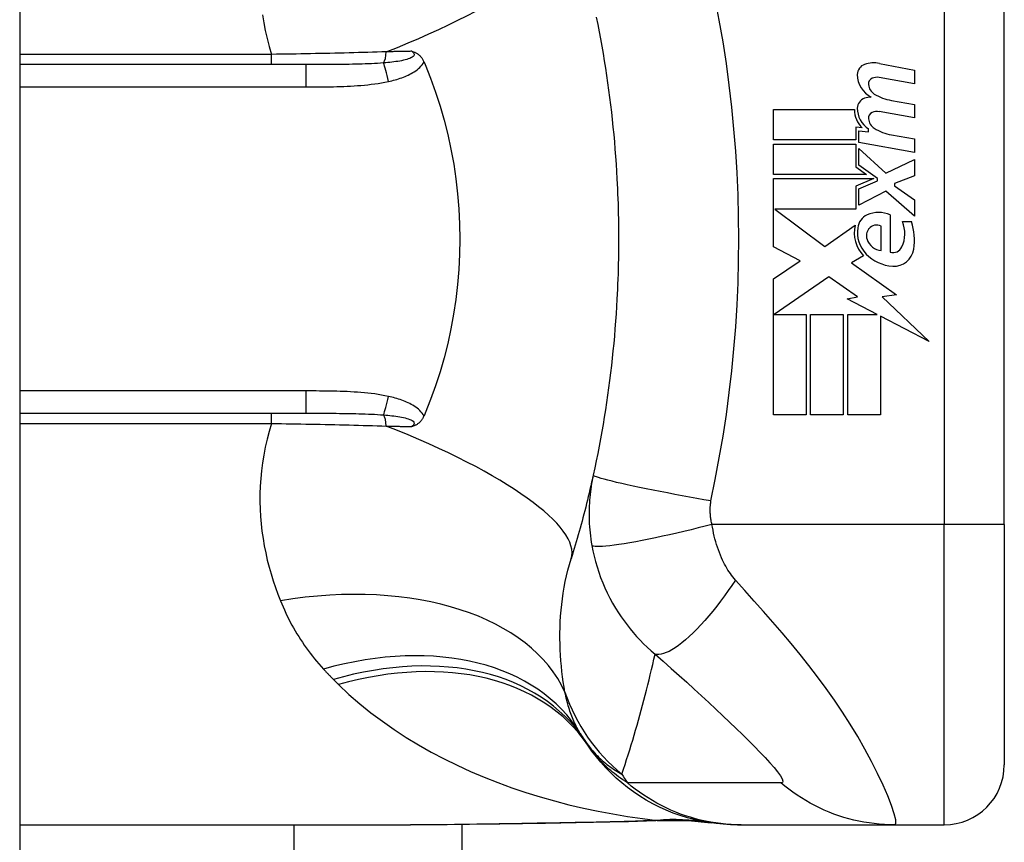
# Model space of a CAD drawing. Header units: inches. Extents: x 5 to 143, y 9 to 75.
# Tile 94 of 125: x 85.645 to 86.29, y 30.728 to 31.267. Entities that reach past the tile are written whole.
import ezdxf

# ---------------------------------------------------------------- set-up
doc = ezdxf.new("R2010")
doc.units = ezdxf.units.IN
doc.header["$MEASUREMENT"] = 0
doc.layers.add('Visible Edges(ANSI)', color=7, linetype='Continuous', lineweight=25)
doc.layers.add('Visible Tangent Edges(ANSI)', color=7, linetype='Continuous', lineweight=25)

msp = doc.modelspace()

# ---------------------------------------------------------------- linework, layer by layer
at = {"layer": 'Visible Edges(ANSI)'}
for p, q in [((85.64522, 56.51508), (85.64522, 27.03408)), ((86.2901, 30.93607), (86.2901, 31.31009)), ((85.83261, 31.23725), (85.64522, 31.23725)), ((86.20835, 31.23804), (86.2312, 31.2336)), ((86.2312, 31.2336), (86.2312, 31.2248)), ((86.2312, 31.2248), (86.2082, 31.22885)), ((86.2162, 31.21385), (86.2312, 31.2112)), ((86.139, 31.2078), (86.192, 31.2078)), ((86.139, 31.188), (86.139, 31.2078)), ((86.2312, 31.2024), (86.2082, 31.20646)), ((86.2312, 31.2112), (86.2312, 31.2024)), ((86.1929, 31.1962), (86.1929, 31.188)), ((86.197, 31.19584), (86.1929, 31.1962)), ((86.1948, 31.1938), (86.2012, 31.19324)), ((86.1948, 31.18622), (86.1948, 31.1938)), ((86.2012, 31.19324), (86.2012, 31.19518)), ((86.1929, 31.188), (86.139, 31.188)), ((86.2162, 31.19125), (86.2312, 31.1886)), ((86.2312, 31.1886), (86.2312, 31.1798)), ((86.139, 31.1852), (86.1929, 31.1852)), ((86.139, 31.1654), (86.139, 31.1852)), ((86.1929, 31.1852), (86.1929, 31.17042)), ((86.2312, 31.1798), (86.1948, 31.18622)), ((86.1948, 31.1824), (86.21248, 31.1662)), ((86.1948, 31.1715), (86.1948, 31.1824)), ((86.21248, 31.1662), (86.2312, 31.1752)), ((86.2312, 31.1752), (86.2312, 31.1644)), ((86.1929, 31.17042), (86.1998, 31.1654)), ((86.20705, 31.1626), (86.1948, 31.1715)), ((86.1998, 31.1654), (86.139, 31.1654)), ((86.139, 31.1626), (86.20468, 31.1626)), ((86.139, 31.118), (86.139, 31.1626)), ((86.20468, 31.1626), (86.1929, 31.1576)), ((86.1948, 31.156), (86.20705, 31.1612)), ((86.20705, 31.1612), (86.20705, 31.1626)), ((86.2312, 31.1644), (86.2182, 31.1594)), ((86.1929, 31.1576), (86.1929, 31.1426)), ((86.1948, 31.1452), (86.1948, 31.156)), ((86.2126, 31.1544), (86.1948, 31.1452)), ((86.2312, 31.138), (86.2126, 31.1544)), ((86.2182, 31.1594), (86.2182, 31.1578)), ((86.2182, 31.1578), (86.2312, 31.1488)), ((86.2312, 31.1488), (86.2312, 31.138)), ((86.13983, 31.1426), (86.1725, 31.1182)), ((86.1929, 31.1426), (86.13983, 31.1426)), ((86.2154, 31.1388), (86.2154, 31.1144)), ((86.1725, 31.1182), (86.1924, 31.132)), ((86.2094, 31.1154), (86.2094, 31.1314)), ((86.2234, 31.1344), (86.2294, 31.1344)), ((86.15641, 31.10875), (86.139, 31.118)), ((86.1978, 31.11203), (86.1901, 31.1074)), ((86.139, 31.097), (86.15641, 31.10875)), ((86.1901, 31.1074), (86.21946, 31.08646)), ((86.139, 31.0078), (86.139, 31.097)), ((86.1752, 31.0982), (86.1394, 31.0736)), ((86.1939, 31.08511), (86.1752, 31.0982)), ((86.1872, 31.0838), (86.1939, 31.08511)), ((86.20679, 31.0736), (86.1872, 31.0838)), ((86.21946, 31.08646), (86.21, 31.08513)), ((86.21, 31.08513), (86.2408, 31.0559)), ((86.1394, 31.0736), (86.1604, 31.0736)), ((86.1604, 31.0736), (86.1604, 31.0078)), ((86.1632, 31.0736), (86.1846, 31.0736)), ((86.1632, 31.0078), (86.1632, 31.0736)), ((86.1846, 31.0736), (86.1846, 31.0078)), ((86.1876, 31.0736), (86.20679, 31.0736)), ((86.1876, 31.0078), (86.1876, 31.0736)), ((86.209, 31.07245), (86.209, 31.0078)), ((86.2408, 31.0559), (86.209, 31.07245)), ((85.64522, 31.0089), (85.83261, 31.0089)), ((86.1604, 31.0078), (86.139, 31.0078)), ((86.1846, 31.0078), (86.1632, 31.0078)), ((86.209, 31.0078), (86.1876, 31.0078)), ((86.2901, 30.93607), (86.2901, 30.77859)), ((85.64522, 30.73922), (85.90117, 30.73922)), ((85.93474, 30.73941), (85.93474, 30.65692)), ((86.11535, 30.73922), (86.11777, 30.73922)), ((86.11777, 30.73922), (86.21819, 30.73922)), ((86.21819, 30.73922), (86.25073, 30.73922))]:
    msp.add_line(p, q, dxfattribs=at)
at = {"layer": 'Visible Edges(ANSI)', "flags": 128}
for points in [[(86.02288, 31.26836), (86.02384, 31.26362), (86.02476, 31.25886), (86.02565, 31.2541), (86.02651, 31.24932), (86.02733, 31.24455), (86.02812, 31.23976), (86.02888, 31.23497), (86.02961, 31.23017), (86.03031, 31.22536), (86.03097, 31.22055), (86.0316, 31.21573), (86.0322, 31.21091), (86.03276, 31.20608), (86.0333, 31.20124), (86.0338, 31.1964), (86.03427, 31.19156), (86.03471, 31.18672), (86.03511, 31.18187), (86.03548, 31.17701), (86.03582, 31.17216), (86.03613, 31.1673), (86.03641, 31.16244)], [(85.90206, 31.24601), (85.90244, 31.24589), (85.90282, 31.24576), (85.9032, 31.24563), (85.90357, 31.24549), (85.90395, 31.24533), (85.90432, 31.24516), (85.9047, 31.24497), (85.90507, 31.24477), (85.90544, 31.24456), (85.90581, 31.24432), (85.90617, 31.24406), (85.90654, 31.24378), (85.90689, 31.24348), (85.90725, 31.24315), (85.90759, 31.2428), (85.90792, 31.24243), (85.90823, 31.24206), (85.90853, 31.24166), (85.90882, 31.24125), (85.90908, 31.24083), (85.90934, 31.2404), (85.90958, 31.23996), (85.9098, 31.23951), (85.91001, 31.23904)], [(85.91001, 31.23904), (85.91004, 31.23897), (85.91007, 31.23889), (85.91011, 31.23882), (85.91014, 31.23874), (85.91017, 31.23867), (85.9102, 31.23859), (85.91023, 31.23852), (85.91027, 31.23845), (85.9103, 31.23837), (85.91033, 31.2383), (85.91036, 31.23822), (85.91039, 31.23815), (85.91042, 31.23807), (85.91046, 31.238), (85.91049, 31.23792), (85.91052, 31.23785), (85.91055, 31.23777), (85.91058, 31.2377), (85.91061, 31.23762), (85.91065, 31.23755), (85.91068, 31.23747), (85.91071, 31.2374), (85.91074, 31.23733), (85.91077, 31.23725)], [(85.91077, 31.23725), (85.91434, 31.22836), (85.91761, 31.21933), (85.92058, 31.21015), (85.92326, 31.20084), (85.92563, 31.19139), (85.9277, 31.18183), (85.92946, 31.17216), (85.9309, 31.16239), (85.93203, 31.15259), (85.93283, 31.14274), (85.93331, 31.13286), (85.93347, 31.12297), (85.9333, 31.11306), (85.93281, 31.10315), (85.932, 31.09328), (85.93087, 31.08349), (85.92943, 31.07378), (85.92767, 31.06416), (85.92561, 31.05465), (85.92325, 31.04525), (85.92058, 31.03597), (85.9176, 31.02681), (85.91434, 31.01779), (85.91077, 31.0089)], [(86.03641, 31.16244), (86.03657, 31.15916), (86.03673, 31.15588), (86.03686, 31.1526), (86.03699, 31.14933), (86.0371, 31.14605), (86.03719, 31.14277), (86.03727, 31.13949), (86.03734, 31.1362), (86.03739, 31.13292), (86.03743, 31.12964), (86.03745, 31.12636), (86.03746, 31.12308), (86.03745, 31.1198), (86.03743, 31.11651), (86.03739, 31.11323), (86.03734, 31.10995), (86.03727, 31.10667), (86.03719, 31.10339), (86.0371, 31.10011), (86.03699, 31.09683), (86.03686, 31.09355), (86.03673, 31.09027), (86.03657, 31.087), (86.03641, 31.08372)], [(86.03641, 31.08372), (86.03613, 31.07886), (86.03582, 31.074), (86.03548, 31.06914), (86.03511, 31.06429), (86.03471, 31.05944), (86.03427, 31.05459), (86.0338, 31.04975), (86.0333, 31.04491), (86.03276, 31.04008), (86.0322, 31.03525), (86.0316, 31.03043), (86.03097, 31.02561), (86.03031, 31.0208), (86.02961, 31.01599), (86.02888, 31.01119), (86.02812, 31.0064), (86.02733, 31.00161), (86.02651, 30.99683), (86.02565, 30.99206), (86.02476, 30.98729), (86.02384, 30.98254), (86.02288, 30.97779), (86.02189, 30.97306), (86.02087, 30.96833)], [(85.91001, 31.00711), (85.9098, 31.00665), (85.90958, 31.00619), (85.90934, 31.00575), (85.90908, 31.00532), (85.90882, 31.0049), (85.90853, 31.00449), (85.90823, 31.0041), (85.90792, 31.00372), (85.90759, 31.00336), (85.90725, 31.00301), (85.90689, 31.00268), (85.90654, 31.00237), (85.90617, 31.00209), (85.90581, 31.00184), (85.90544, 31.0016), (85.90507, 31.00138), (85.9047, 31.00118), (85.90432, 31.001), (85.90395, 31.00083), (85.90357, 31.00067), (85.9032, 31.00053), (85.90282, 31.00039), (85.90244, 31.00026), (85.90206, 31.00015)], [(85.91077, 31.0089), (85.91074, 31.00883), (85.91071, 31.00875), (85.91068, 31.00868), (85.91065, 31.00861), (85.91061, 31.00853), (85.91058, 31.00846), (85.91055, 31.00838), (85.91052, 31.00831), (85.91049, 31.00823), (85.91046, 31.00816), (85.91042, 31.00808), (85.91039, 31.00801), (85.91036, 31.00793), (85.91033, 31.00786), (85.9103, 31.00778), (85.91027, 31.00771), (85.91023, 31.00763), (85.9102, 31.00756), (85.91017, 31.00749), (85.91014, 31.00741), (85.91011, 31.00734), (85.91007, 31.00726), (85.91004, 31.00719), (85.91001, 31.00711)], [(86.02087, 30.96833), (86.02035, 30.96598), (86.01982, 30.96362), (86.01928, 30.96128), (86.01874, 30.95894), (86.01819, 30.95661), (86.01763, 30.95428), (86.01707, 30.95196), (86.01649, 30.94965), (86.01591, 30.94735), (86.01533, 30.94505), (86.01474, 30.94276), (86.01414, 30.94047), (86.01353, 30.9382), (86.01292, 30.93592), (86.0123, 30.93366), (86.01167, 30.9314), (86.01103, 30.92915), (86.01039, 30.92691), (86.00975, 30.92467), (86.00909, 30.92244), (86.00843, 30.92021), (86.00776, 30.91799), (86.00709, 30.91578), (86.00641, 30.91358)], [(86.11535, 30.73922), (86.1107, 30.73931), (86.10602, 30.73959), (86.10132, 30.74006), (86.0966, 30.74072), (86.09189, 30.74157), (86.08718, 30.74263), (86.0825, 30.74388), (86.07785, 30.74533), (86.07325, 30.74698), (86.06871, 30.74882), (86.06424, 30.75085), (86.05986, 30.75306), (86.05558, 30.75546), (86.0514, 30.75803), (86.04734, 30.76077), (86.0434, 30.76366), (86.0396, 30.76671), (86.03595, 30.76989), (86.03244, 30.7732), (86.0291, 30.77664), (86.02591, 30.78018), (86.0229, 30.78382), (86.02005, 30.78755), (86.01738, 30.79135)], [(86.06785, 30.74202), (86.04405, 30.74118), (86.01974, 30.74068)], [(86.06785, 30.74202), (86.08302, 30.74197), (86.09814, 30.74048)], [(86.01974, 30.74068), (85.98957, 30.7402), (85.95968, 30.73972), (85.93018, 30.73936), (85.90117, 30.73922)]]:
    msp.add_lwpolyline(points, dxfattribs=at)
at = {"layer": 'Visible Edges(ANSI)'}
for centre, radius, start, end in [((86.20468, 31.21919), 0.0192, 79, 108.47479), ((86.20082, 31.23076), 0.007, 108.47479, 179.6788), ((86.21019, 31.23071), 0.01637, 179.6788, 243.95078), ((86.20509, 31.22463), 0.004, 113.54875, 186.10268), ((86.20677, 31.22078), 0.0082, 79.9922, 113.54875), ((86.20947, 31.2251), 0.0084, 186.10268, 237.60833), ((86.20057, 31.20874), 0.00676, 106.9928, 179.47765), ((86.20421, 31.19684), 0.0192, 93.6169, 106.9928), ((86.22114, 31.24445), 0.031, 238.55841, 260.82565), ((86.20799, 31.20747), 0.016, 178.79525, 226.5849), ((86.20982, 31.20866), 0.016, 179.47765, 237.41137), ((86.2051, 31.20223), 0.004, 113.55712, 186.03001), ((86.20677, 31.19838), 0.0082, 80, 113.55712), ((86.20947, 31.2027), 0.0084, 186.03001, 237.59924), ((86.22158, 31.22178), 0.031, 237.59924, 260), ((86.20429, 31.12953), 0.01013, 113.84447, 175.08017), ((86.2078, 31.12161), 0.0188, 66.15553, 113.84447), ((86.21384, 31.12708), 0.022, 167.07905, 223.17854), ((86.21384, 31.12708), 0.01992, 170.40854, 224.16843), ((86.20708, 31.12523), 0.0073, 141.16516, 199.37968), ((86.20636, 31.12581), 0.00637, 61.45471, 141.16516), ((86.2045, 31.12655), 0.02046, 334.67838, 22.56091), ((86.19076, 31.12234), 0.04048, 351.56052, 17.33425), ((86.21076, 31.12652), 0.0112, 199.37968, 262.99755), ((86.21721, 31.12054), 0.0064, 253.52609, 334.67838), ((86.21779, 31.11833), 0.01315, 266.56465, 351.56052), ((86.21859, 31.1317), 0.02654, 224.16843, 266.56465), ((86.11331, 30.86038), 0.11811, 211.30007, 213.52082), ((86.5099, 31.12308), 0.59381, 213.52082, 213.96213), ((86.25073, 30.77859), 0.03937, 270, 0)]:
    msp.add_arc(centre, radius, start, end, dxfattribs=at)
at = {"layer": 'Visible Tangent Edges(ANSI)'}
for p, q in [((86.25073, 31.31009), (86.25073, 30.93607)), ((85.81017, 31.24399), (85.64522, 31.24399)), ((85.81017, 31.23725), (85.81017, 31.24399)), ((85.83261, 31.23725), (85.83261, 31.22267)), ((85.64522, 31.22267), (85.83261, 31.22267)), ((85.83261, 31.02348), (85.64522, 31.02348)), ((85.83261, 31.02348), (85.83261, 31.0089)), ((85.81017, 31.00216), (85.81017, 31.0089)), ((85.64522, 31.00216), (85.81017, 31.00216)), ((86.25073, 30.93607), (86.09865, 30.93607)), ((86.2901, 30.93607), (86.25073, 30.93607)), ((86.25073, 30.73922), (86.25073, 30.93607)), ((85.825, 30.65692), (85.825, 30.73922))]:
    msp.add_line(p, q, dxfattribs=at)
at = {"layer": 'Visible Tangent Edges(ANSI)', "flags": 128}
for points in [[(86.09799, 30.9514), (86.10074, 30.96554), (86.10343, 30.9797), (86.10587, 30.99391), (86.10804, 31.00816), (86.10996, 31.02244), (86.11162, 31.03676), (86.11302, 31.0511), (86.11416, 31.06547), (86.11505, 31.07986), (86.11569, 31.09426), (86.11607, 31.10866), (86.1162, 31.12308), (86.11607, 31.13749), (86.11569, 31.1519), (86.11505, 31.1663), (86.11416, 31.18068), (86.11302, 31.19505), (86.11162, 31.2094), (86.10996, 31.22371), (86.10804, 31.238), (86.10587, 31.25225), (86.10343, 31.26645), (86.10074, 31.28061)], [(85.80422, 31.26985), (85.80506, 31.26471), (85.80607, 31.25954), (85.80726, 31.25436), (85.80862, 31.24918), (85.81017, 31.24399)], [(85.88531, 31.24567), (85.88232, 31.24557), (85.8793, 31.24547), (85.87628, 31.24538), (85.87323, 31.24529), (85.87017, 31.2452), (85.8671, 31.24512), (85.86402, 31.24503), (85.86092, 31.24495), (85.85781, 31.24488), (85.85469, 31.2448), (85.85156, 31.24473), (85.84843, 31.24466), (85.84528, 31.24459), (85.84212, 31.24452), (85.83895, 31.24446), (85.83577, 31.2444), (85.83259, 31.24434), (85.8294, 31.24428), (85.8262, 31.24423), (85.823, 31.24418), (85.81979, 31.24413), (85.81659, 31.24408), (85.81338, 31.24404), (85.81017, 31.24399)], [(85.90206, 31.24601), (85.90267, 31.24554), (85.90314, 31.24504), (85.90346, 31.24453), (85.90359, 31.24402), (85.90352, 31.24351), (85.90326, 31.24302), (85.90282, 31.24254), (85.90223, 31.2421), (85.9015, 31.24169), (85.90065, 31.24131), (85.89971, 31.24097), (85.8987, 31.24065), (85.89763, 31.24036), (85.89651, 31.2401), (85.89534, 31.23985), (85.89414, 31.23963), (85.89289, 31.23942), (85.89162, 31.23924), (85.89032, 31.23906), (85.889, 31.2389), (85.88765, 31.23875), (85.88629, 31.23861), (85.88492, 31.23849), (85.88354, 31.23837)], [(85.90206, 31.24601), (85.90137, 31.24599), (85.90068, 31.24598), (85.89999, 31.24597), (85.8993, 31.24595), (85.89861, 31.24594), (85.89792, 31.24592), (85.89722, 31.24591), (85.89653, 31.2459), (85.89583, 31.24588), (85.89514, 31.24587), (85.89444, 31.24585), (85.89374, 31.24584), (85.89304, 31.24583), (85.89234, 31.24581), (85.89164, 31.2458), (85.89094, 31.24578), (85.89024, 31.24577), (85.88954, 31.24575), (85.88884, 31.24574), (85.88813, 31.24573), (85.88743, 31.24571), (85.88673, 31.2457), (85.88602, 31.24568), (85.88531, 31.24567)], [(85.88354, 31.23837), (85.88159, 31.23823), (85.87961, 31.2381), (85.87762, 31.23798), (85.8756, 31.23788), (85.87357, 31.23779), (85.87152, 31.23771), (85.86946, 31.23764), (85.86737, 31.23757), (85.86528, 31.23752), (85.86317, 31.23747), (85.86106, 31.23743), (85.85893, 31.23739), (85.85679, 31.23736), (85.85464, 31.23734), (85.85247, 31.23732), (85.8503, 31.2373), (85.84812, 31.23729), (85.84593, 31.23727), (85.84373, 31.23727), (85.84152, 31.23726), (85.8393, 31.23726), (85.83708, 31.23725), (85.83485, 31.23725), (85.83261, 31.23725)], [(85.88668, 31.22623), (85.88778, 31.22648), (85.88889, 31.22674), (85.88999, 31.22702), (85.8911, 31.22732), (85.89219, 31.22764), (85.89329, 31.22798), (85.89438, 31.22834), (85.89546, 31.22871), (85.89653, 31.22911), (85.89759, 31.22953), (85.89863, 31.22998), (85.89967, 31.23046), (85.90069, 31.23096), (85.90169, 31.23149), (85.90267, 31.23205), (85.90363, 31.23265), (85.90457, 31.23329), (85.90548, 31.23397), (85.90636, 31.2347), (85.90721, 31.23547), (85.908, 31.23629), (85.90874, 31.23716), (85.90941, 31.23807), (85.91001, 31.23904)], [(85.83261, 31.22267), (85.83487, 31.22267), (85.83713, 31.22268), (85.83939, 31.22269), (85.84166, 31.2227), (85.84392, 31.22272), (85.84618, 31.22275), (85.84844, 31.22278), (85.8507, 31.22283), (85.85296, 31.22288), (85.85521, 31.22295), (85.85747, 31.22303), (85.85973, 31.22312), (85.86199, 31.22323), (85.86425, 31.22337), (85.86651, 31.22352), (85.86876, 31.22369), (85.87102, 31.22389), (85.87327, 31.22411), (85.87552, 31.22437), (85.87777, 31.22466), (85.88001, 31.22499), (85.88224, 31.22535), (85.88446, 31.22577), (85.88668, 31.22623)], [(85.88668, 31.01993), (85.88446, 31.02039), (85.88224, 31.0208), (85.88001, 31.02116), (85.87777, 31.02149), (85.87552, 31.02178), (85.87327, 31.02204), (85.87102, 31.02226), (85.86876, 31.02246), (85.86651, 31.02264), (85.86425, 31.02279), (85.86199, 31.02292), (85.85973, 31.02303), (85.85747, 31.02313), (85.85521, 31.02321), (85.85295, 31.02327), (85.85069, 31.02333), (85.84844, 31.02337), (85.84618, 31.02341), (85.84391, 31.02343), (85.84165, 31.02345), (85.83939, 31.02347), (85.83713, 31.02348), (85.83487, 31.02348), (85.83261, 31.02348)], [(85.91001, 31.00711), (85.90941, 31.00808), (85.90874, 31.009), (85.908, 31.00986), (85.90721, 31.01068), (85.90636, 31.01146), (85.90548, 31.01218), (85.90457, 31.01286), (85.90363, 31.0135), (85.90267, 31.0141), (85.90169, 31.01466), (85.90069, 31.0152), (85.89967, 31.0157), (85.89863, 31.01617), (85.89759, 31.01662), (85.89653, 31.01704), (85.89546, 31.01744), (85.89438, 31.01782), (85.89329, 31.01818), (85.89219, 31.01851), (85.8911, 31.01883), (85.88999, 31.01913), (85.88889, 31.01941), (85.88778, 31.01968), (85.88668, 31.01993)], [(85.83261, 31.0089), (85.83485, 31.0089), (85.83708, 31.0089), (85.8393, 31.0089), (85.84152, 31.0089), (85.84373, 31.00889), (85.84593, 31.00888), (85.84812, 31.00887), (85.8503, 31.00886), (85.85247, 31.00884), (85.85463, 31.00882), (85.85679, 31.00879), (85.85893, 31.00876), (85.86106, 31.00873), (85.86317, 31.00869), (85.86528, 31.00864), (85.86738, 31.00858), (85.86946, 31.00852), (85.87152, 31.00845), (85.87357, 31.00837), (85.8756, 31.00827), (85.87762, 31.00817), (85.87961, 31.00806), (85.88159, 31.00793), (85.88354, 31.00778)], [(85.88354, 31.00778), (85.88492, 31.00767), (85.88629, 31.00754), (85.88765, 31.0074), (85.889, 31.00726), (85.89032, 31.00709), (85.89162, 31.00692), (85.89289, 31.00673), (85.89414, 31.00652), (85.89534, 31.0063), (85.89651, 31.00606), (85.89763, 31.00579), (85.8987, 31.00551), (85.89971, 31.00519), (85.90065, 31.00484), (85.9015, 31.00446), (85.90223, 31.00405), (85.90282, 31.00361), (85.90326, 31.00314), (85.90352, 31.00264), (85.90359, 31.00213), (85.90346, 31.00162), (85.90314, 31.00111), (85.90267, 31.00062), (85.90206, 31.00015)], [(85.81017, 31.00216), (85.80862, 30.99698), (85.80726, 30.99179), (85.80607, 30.98661), (85.80506, 30.98145), (85.80422, 30.9763), (85.80356, 30.97118), (85.80306, 30.96609), (85.80273, 30.96104), (85.80256, 30.95603), (85.80254, 30.95105), (85.80267, 30.94611), (85.80294, 30.94121), (85.80335, 30.93635), (85.80391, 30.93153), (85.80459, 30.92675), (85.8054, 30.92202), (85.80634, 30.91734), (85.80739, 30.91271), (85.80856, 30.90812), (85.80984, 30.9036), (85.81123, 30.89912), (85.81272, 30.89471), (85.8143, 30.89036), (85.81598, 30.88606)], [(85.81017, 31.00216), (85.81338, 31.00212), (85.81659, 31.00207), (85.81979, 31.00203), (85.823, 31.00198), (85.8262, 31.00192), (85.8294, 31.00187), (85.83259, 31.00181), (85.83577, 31.00175), (85.83895, 31.00169), (85.84212, 31.00163), (85.84528, 31.00156), (85.84843, 31.0015), (85.85156, 31.00143), (85.85469, 31.00135), (85.85781, 31.00128), (85.86092, 31.0012), (85.86402, 31.00112), (85.8671, 31.00104), (85.87017, 31.00095), (85.87323, 31.00086), (85.87628, 31.00077), (85.8793, 31.00068), (85.88232, 31.00059), (85.88531, 31.00049)], [(85.88531, 31.00049), (85.88602, 31.00047), (85.88673, 31.00046), (85.88743, 31.00044), (85.88813, 31.00043), (85.88884, 31.00042), (85.88954, 31.0004), (85.89024, 31.00039), (85.89094, 31.00037), (85.89164, 31.00036), (85.89234, 31.00034), (85.89304, 31.00033), (85.89374, 31.00031), (85.89444, 31.0003), (85.89514, 31.00029), (85.89583, 31.00027), (85.89653, 31.00026), (85.89722, 31.00024), (85.89792, 31.00023), (85.89861, 31.00022), (85.8993, 31.0002), (85.89999, 31.00019), (85.90068, 31.00017), (85.90137, 31.00016), (85.90206, 31.00015)], [(86.02087, 30.96833), (86.02049, 30.96653), (86.02014, 30.96472), (86.01981, 30.96291), (86.01952, 30.96108), (86.01925, 30.95925), (86.01901, 30.95741), (86.01879, 30.95557), (86.01861, 30.95372), (86.01846, 30.95186), (86.01833, 30.95), (86.01824, 30.94814), (86.01817, 30.94627), (86.01813, 30.94438), (86.01813, 30.94248), (86.01815, 30.94056), (86.01821, 30.93861), (86.0183, 30.93662), (86.01843, 30.93457), (86.01859, 30.93253), (86.01879, 30.93052), (86.01902, 30.9285), (86.01929, 30.92647), (86.0196, 30.9244), (86.01995, 30.92233)], [(86.09799, 30.9514), (86.09335, 30.95222), (86.08863, 30.95307), (86.08385, 30.95395), (86.07903, 30.95484), (86.0742, 30.95575), (86.0694, 30.95667), (86.06467, 30.95759), (86.06003, 30.95851), (86.05553, 30.95943), (86.0512, 30.96032), (86.04707, 30.96119), (86.04317, 30.96204), (86.03954, 30.96285), (86.0362, 30.96361), (86.03317, 30.96433), (86.03047, 30.96501), (86.0281, 30.96562), (86.02608, 30.96618), (86.0244, 30.96669), (86.02305, 30.96713), (86.02204, 30.96752), (86.02135, 30.96785), (86.02097, 30.96812), (86.02087, 30.96833)], [(86.09865, 30.93607), (86.09848, 30.93674), (86.09833, 30.93741), (86.09819, 30.93808), (86.09806, 30.93874), (86.09794, 30.9394), (86.09784, 30.94007), (86.09775, 30.94075), (86.09767, 30.9414), (86.09761, 30.94205), (86.09756, 30.94269), (86.09751, 30.94332), (86.09749, 30.94395), (86.09747, 30.94458), (86.09746, 30.9452), (86.09746, 30.94583), (86.09748, 30.94645), (86.0975, 30.94708), (86.09754, 30.9477), (86.09759, 30.94832), (86.09764, 30.94894), (86.09771, 30.94956), (86.09779, 30.95017), (86.09789, 30.95079), (86.09799, 30.9514)], [(86.09865, 30.93607), (86.09416, 30.93491), (86.08957, 30.93375), (86.08492, 30.9326), (86.08023, 30.93147), (86.07552, 30.93036), (86.07084, 30.92929), (86.0662, 30.92825), (86.06164, 30.92727), (86.05719, 30.92635), (86.05288, 30.92549), (86.04876, 30.92471), (86.04484, 30.924), (86.04115, 30.92338), (86.03772, 30.92284), (86.03457, 30.9224), (86.03171, 30.92205), (86.02915, 30.92179), (86.02691, 30.92162), (86.02498, 30.92154), (86.02337, 30.92154), (86.02208, 30.92163), (86.02108, 30.92179), (86.02037, 30.92203), (86.01995, 30.92233)], [(86.11406, 30.89961), (86.11318, 30.90061), (86.11233, 30.90166), (86.1115, 30.90274), (86.11069, 30.90385), (86.1099, 30.905), (86.10913, 30.90618), (86.10837, 30.9074), (86.10764, 30.90865), (86.10693, 30.90993), (86.10624, 30.91126), (86.10556, 30.91265), (86.10485, 30.91421), (86.10414, 30.91591), (86.10346, 30.91763), (86.10283, 30.91935), (86.10222, 30.9211), (86.10165, 30.9229), (86.10112, 30.92472), (86.10061, 30.92657), (86.10015, 30.92844), (86.09972, 30.93033), (86.09932, 30.93223), (86.09897, 30.93415), (86.09865, 30.93607)], [(86.01995, 30.92233), (86.02063, 30.9188), (86.02142, 30.91527), (86.02233, 30.91175), (86.02334, 30.90823), (86.02447, 30.90475), (86.02571, 30.90129), (86.02705, 30.89786), (86.0285, 30.89447), (86.03006, 30.89113), (86.03171, 30.88783), (86.03351, 30.88453), (86.03543, 30.88124), (86.03733, 30.87819), (86.03917, 30.87544), (86.04104, 30.87279), (86.04298, 30.87019), (86.045, 30.86764), (86.04709, 30.86514), (86.04926, 30.86268), (86.05151, 30.86027), (86.05384, 30.85791), (86.05626, 30.85559), (86.05878, 30.85331), (86.06138, 30.85109)], [(86.00236, 30.82607), (86.0018, 30.82942), (86.00128, 30.83281), (86.0008, 30.83625), (86.00038, 30.83972), (86.00001, 30.84323), (85.9997, 30.84677), (85.99945, 30.85034), (85.99925, 30.85394), (85.99912, 30.85756), (85.99906, 30.86121), (85.99906, 30.86488), (85.99913, 30.86858), (85.99928, 30.87229), (85.9995, 30.87602), (85.99981, 30.87977), (86.00019, 30.88354), (86.00066, 30.88732), (86.00121, 30.89111), (86.00185, 30.89489), (86.00258, 30.89866), (86.0034, 30.90243), (86.00431, 30.90617), (86.00532, 30.90989), (86.00641, 30.91358)], [(86.11406, 30.89961), (86.1117, 30.89612), (86.10928, 30.89266), (86.10681, 30.88922), (86.10428, 30.88583), (86.10172, 30.88251), (86.09913, 30.87927), (86.09652, 30.87613), (86.09392, 30.87312), (86.09132, 30.87025), (86.08875, 30.86753), (86.08621, 30.86498), (86.08372, 30.86262), (86.0813, 30.86046), (86.07895, 30.8585), (86.07668, 30.85676), (86.07451, 30.85525), (86.07245, 30.85396), (86.07049, 30.85289), (86.06865, 30.85205), (86.06694, 30.85144), (86.06536, 30.85104), (86.0639, 30.85086), (86.06257, 30.85087), (86.06138, 30.85109)], [(86.21819, 30.73922), (86.21901, 30.74005), (86.21895, 30.74252), (86.21802, 30.74652), (86.21628, 30.75181), (86.21382, 30.75816), (86.21074, 30.76526), (86.20715, 30.77288), (86.20313, 30.78081), (86.19876, 30.78889), (86.1941, 30.79701), (86.1892, 30.80508), (86.18408, 30.81307), (86.1788, 30.82093), (86.17336, 30.82864), (86.16779, 30.8362), (86.1621, 30.84362), (86.15632, 30.8509), (86.15045, 30.85805), (86.14451, 30.8651), (86.13852, 30.87204), (86.13248, 30.87892), (86.12637, 30.88581), (86.1202, 30.89273), (86.11406, 30.89961)], [(85.81598, 30.88606), (85.81682, 30.88402), (85.81769, 30.882), (85.81859, 30.87998), (85.81952, 30.87798), (85.82047, 30.876), (85.82146, 30.87403), (85.82247, 30.87208), (85.82351, 30.87014), (85.82458, 30.86821), (85.82568, 30.8663), (85.82681, 30.86441), (85.82796, 30.86253), (85.82915, 30.86067), (85.83037, 30.85883), (85.83161, 30.85699), (85.83289, 30.85518), (85.83419, 30.85338), (85.83553, 30.8516), (85.8369, 30.84983), (85.83829, 30.84809), (85.83972, 30.84635), (85.84118, 30.84464), (85.84267, 30.84294), (85.84419, 30.84127)], [(86.03964, 30.77246), (86.04069, 30.77562), (86.04173, 30.77879), (86.04275, 30.78197), (86.04376, 30.78516), (86.04476, 30.78835), (86.04575, 30.79156), (86.04672, 30.79478), (86.04769, 30.79801), (86.04864, 30.80125), (86.04958, 30.8045), (86.0505, 30.80776), (86.05141, 30.81104), (86.05231, 30.81432), (86.0532, 30.81761), (86.05408, 30.82091), (86.05494, 30.82422), (86.05579, 30.82754), (86.05663, 30.83087), (86.05745, 30.83422), (86.05826, 30.83757), (86.05906, 30.84093), (86.05985, 30.84431), (86.06062, 30.84769), (86.06138, 30.85109)], [(86.06138, 30.85109), (86.06669, 30.84641), (86.07196, 30.84174), (86.0771, 30.83714), (86.08212, 30.83261), (86.08704, 30.82813), (86.09188, 30.8237), (86.09661, 30.81931), (86.10125, 30.81499), (86.10577, 30.81073), (86.11018, 30.80654), (86.11446, 30.80241), (86.11861, 30.79837), (86.12261, 30.79441), (86.12644, 30.79056), (86.13007, 30.78683), (86.13346, 30.78325), (86.13657, 30.77986), (86.13932, 30.7767), (86.14163, 30.77385), (86.14342, 30.77137), (86.14459, 30.76936), (86.14505, 30.76788), (86.14477, 30.76701), (86.14373, 30.76676)], [(85.84419, 30.84127), (85.84446, 30.84098), (85.84472, 30.84069), (85.84499, 30.8404), (85.84526, 30.84011), (85.84553, 30.83983), (85.8458, 30.83954), (85.84607, 30.83925), (85.84634, 30.83897), (85.84661, 30.83868), (85.84688, 30.8384), (85.84715, 30.83811), (85.84742, 30.83783), (85.8477, 30.83754), (85.84797, 30.83726), (85.84824, 30.83698), (85.84852, 30.8367), (85.84879, 30.83641), (85.84907, 30.83613), (85.84934, 30.83585), (85.84962, 30.83557), (85.8499, 30.83529), (85.85018, 30.83501), (85.85045, 30.83473), (85.85073, 30.83445)], [(85.85073, 30.83445), (85.85087, 30.83431), (85.85101, 30.83417), (85.85116, 30.83403), (85.8513, 30.83389), (85.85144, 30.83375), (85.85158, 30.83361), (85.85172, 30.83347), (85.85186, 30.83333), (85.852, 30.83319), (85.85214, 30.83305), (85.85228, 30.83291), (85.85242, 30.83277), (85.85256, 30.83263), (85.85271, 30.8325), (85.85285, 30.83236), (85.85299, 30.83222), (85.85313, 30.83208), (85.85327, 30.83194), (85.85341, 30.8318), (85.85355, 30.83166), (85.85369, 30.83152), (85.85383, 30.83138), (85.85397, 30.83125), (85.85412, 30.83111)], [(85.85412, 30.83111), (85.86088, 30.82472), (85.86792, 30.81859), (85.87521, 30.81269), (85.88274, 30.80705), (85.89047, 30.80164), (85.89841, 30.79648), (85.90652, 30.79156), (85.91479, 30.78688), (85.92322, 30.78244), (85.93181, 30.77822), (85.94054, 30.77423), (85.94941, 30.77045), (85.95841, 30.76691), (85.96751, 30.76358), (85.97673, 30.76047), (85.98604, 30.75757), (85.99543, 30.7549), (86.0049, 30.75244), (86.01444, 30.75019), (86.02403, 30.74816), (86.03367, 30.74634), (86.04335, 30.74473), (86.05306, 30.74333), (86.06278, 30.74214)], [(86.01239, 30.79902), (86.01182, 30.79997), (86.01127, 30.80094), (86.01072, 30.80192), (86.01019, 30.80292), (86.00968, 30.80394), (86.00917, 30.80497), (86.00868, 30.80601), (86.00821, 30.80707), (86.00774, 30.80814), (86.00729, 30.80923), (86.00686, 30.81034), (86.00643, 30.81146), (86.00602, 30.81259), (86.00562, 30.81374), (86.00524, 30.8149), (86.00487, 30.81608), (86.00451, 30.81728), (86.00417, 30.81849), (86.00383, 30.81972), (86.00351, 30.82096), (86.00321, 30.82221), (86.00291, 30.82348), (86.00263, 30.82477), (86.00236, 30.82607)], [(86.01484, 30.79515), (86.01577, 30.79379), (86.01671, 30.79247), (86.01766, 30.79119), (86.01863, 30.78996), (86.0196, 30.78876), (86.02059, 30.78761), (86.02159, 30.7865), (86.02259, 30.78542), (86.02361, 30.78438), (86.02463, 30.78338), (86.02567, 30.78241), (86.0267, 30.78147), (86.02775, 30.78056), (86.0288, 30.77968), (86.02986, 30.77883), (86.03093, 30.77802), (86.032, 30.77723), (86.03308, 30.77647), (86.03416, 30.77574), (86.03525, 30.77503), (86.03634, 30.77435), (86.03744, 30.77369), (86.03854, 30.77306), (86.03964, 30.77246)], [(86.04321, 30.76679), (86.0417, 30.76778), (86.04024, 30.76877), (86.03882, 30.76977), (86.03745, 30.77077), (86.03612, 30.77177), (86.03483, 30.77278), (86.03358, 30.77379), (86.03237, 30.7748), (86.03119, 30.77581), (86.03005, 30.77683), (86.02895, 30.77785), (86.02788, 30.77887), (86.02684, 30.7799), (86.02584, 30.78092), (86.02487, 30.78195), (86.02392, 30.78299), (86.02301, 30.78402), (86.02213, 30.78506), (86.02127, 30.7861), (86.02044, 30.78714), (86.01964, 30.78819), (86.01886, 30.78924), (86.01811, 30.79029), (86.01738, 30.79135)], [(86.11777, 30.73922), (86.11445, 30.73927), (86.11113, 30.73941), (86.1078, 30.73966), (86.10446, 30.74), (86.10112, 30.74044), (86.09778, 30.74098), (86.09446, 30.74162), (86.09114, 30.74237), (86.08785, 30.74321), (86.08457, 30.74415), (86.08132, 30.74519), (86.0781, 30.74633), (86.07492, 30.74756), (86.07177, 30.74888), (86.06867, 30.7503), (86.06561, 30.75181), (86.0626, 30.7534), (86.05965, 30.75508), (86.05675, 30.75685), (86.05391, 30.75869), (86.05113, 30.76061), (86.04843, 30.7626), (86.04578, 30.76466), (86.04321, 30.76679)], [(86.14373, 30.76676), (86.13952, 30.76679), (86.13533, 30.76679), (86.13113, 30.76679), (86.12694, 30.76679), (86.12276, 30.76679), (86.11858, 30.76679), (86.11439, 30.76679), (86.1102, 30.76679), (86.10602, 30.76679), (86.10183, 30.76679), (86.09765, 30.76679), (86.09346, 30.76679), (86.08928, 30.76679), (86.08509, 30.76679), (86.08091, 30.76679), (86.07672, 30.76679), (86.07254, 30.76679), (86.06835, 30.76679), (86.06416, 30.76679), (86.05998, 30.76679), (86.05579, 30.76679), (86.05161, 30.76679), (86.04741, 30.76679), (86.04321, 30.76679)], [(86.21819, 30.73922), (86.21488, 30.73927), (86.21155, 30.73941), (86.20821, 30.73966), (86.20487, 30.74), (86.20153, 30.74044), (86.1982, 30.74098), (86.19487, 30.74162), (86.19156, 30.74236), (86.18826, 30.7432), (86.18499, 30.74414), (86.18175, 30.74518), (86.17853, 30.74632), (86.17535, 30.74755), (86.17221, 30.74887), (86.16911, 30.75029), (86.16606, 30.75179), (86.16305, 30.75339), (86.1601, 30.75507), (86.15721, 30.75683), (86.15438, 30.75867), (86.15162, 30.76058), (86.14892, 30.76257), (86.14629, 30.76463), (86.14373, 30.76676)], [(86.06278, 30.74214), (86.061, 30.74206), (86.05922, 30.74198), (86.05743, 30.7419), (86.05564, 30.74183), (86.05385, 30.74176), (86.05205, 30.74169), (86.05025, 30.74163), (86.04845, 30.74157), (86.04664, 30.7415), (86.04483, 30.74145), (86.04301, 30.74139), (86.04119, 30.74134), (86.03937, 30.74128), (86.03755, 30.74124), (86.03572, 30.74119), (86.03389, 30.74114), (86.03206, 30.7411), (86.03022, 30.74106), (86.02838, 30.74102), (86.02654, 30.74098), (86.0247, 30.74094), (86.02285, 30.74091), (86.02101, 30.74087), (86.01916, 30.74084)], [(86.06278, 30.74214), (86.06296, 30.74213), (86.06313, 30.74213), (86.0633, 30.74213), (86.06346, 30.74212), (86.06362, 30.74212), (86.06377, 30.74211), (86.06392, 30.74211), (86.06407, 30.74211), (86.06421, 30.7421), (86.06435, 30.7421), (86.06448, 30.74209), (86.06461, 30.74209), (86.06473, 30.74209), (86.06485, 30.74208), (86.06496, 30.74208), (86.06507, 30.74207), (86.06518, 30.74207), (86.06527, 30.74207), (86.06537, 30.74206), (86.06546, 30.74206), (86.06554, 30.74205), (86.06562, 30.74205), (86.06569, 30.74205), (86.06576, 30.74204)], [(86.06576, 30.74204), (86.06584, 30.74204), (86.06593, 30.74203), (86.06602, 30.74203), (86.0661, 30.74202), (86.06619, 30.74202), (86.06628, 30.74202), (86.06636, 30.74201), (86.06645, 30.74201), (86.06654, 30.74201), (86.06663, 30.74201), (86.06671, 30.742), (86.0668, 30.742), (86.06689, 30.742), (86.06697, 30.742), (86.06706, 30.742), (86.06715, 30.742), (86.06724, 30.742), (86.06732, 30.74201), (86.06741, 30.74201), (86.0675, 30.74201), (86.06758, 30.74201), (86.06767, 30.74201), (86.06776, 30.74202), (86.06785, 30.74202)], [(86.01916, 30.74084), (86.01413, 30.74076), (86.0091, 30.74067), (86.00409, 30.74058), (85.99908, 30.74049), (85.99408, 30.7404), (85.98909, 30.74031), (85.98411, 30.74022), (85.97914, 30.74013), (85.97418, 30.74005), (85.96923, 30.73996), (85.96429, 30.73987), (85.95936, 30.73979), (85.95444, 30.73971), (85.94953, 30.73964), (85.94464, 30.73957), (85.93975, 30.7395), (85.93488, 30.73944), (85.93002, 30.73939), (85.92518, 30.73934), (85.92035, 30.7393), (85.91553, 30.73926), (85.91073, 30.73924), (85.90594, 30.73922), (85.90117, 30.73922)], [(86.01974, 30.74068), (86.01972, 30.74068), (86.01969, 30.74068), (86.01967, 30.74068), (86.01964, 30.74068), (86.01962, 30.74069), (86.01959, 30.74069), (86.01957, 30.74069), (86.01954, 30.7407), (86.01952, 30.7407), (86.0195, 30.74071), (86.01947, 30.74071), (86.01945, 30.74072), (86.01942, 30.74073), (86.0194, 30.74073), (86.01937, 30.74074), (86.01935, 30.74075), (86.01932, 30.74076), (86.0193, 30.74077), (86.01928, 30.74078), (86.01925, 30.74079), (86.01923, 30.7408), (86.0192, 30.74082), (86.01918, 30.74083), (86.01916, 30.74084)]]:
    msp.add_lwpolyline(points, dxfattribs=at)
at = {"layer": 'Visible Tangent Edges(ANSI)'}
msp.add_arc((86.41049, 31.00236), 0.43633, 211.79568, 212.67565, dxfattribs=at)
for centre, major_axis, ratio, start_param, end_param in [((85.81842, 31.27419), (0.18799, 0.05839), 0.249251, 4.997807, 6.283185), ((85.88197, 31.24709), (0, 0.00984), 0.343453, 3.624092, 4.566988), ((85.88668, 31.22094), (0.00402, -0.01927), 0.056853, 1.836987, 2.689915), ((85.88668, 31.02522), (-0.00402, -0.01927), 0.056853, 0.451678, 1.304606), ((85.88197, 30.99906), (0, 0.00984), 0.343453, 4.857789, 5.800686), ((85.81842, 30.97197), (0.18799, -0.05839), 0.249251, 0, 1.285379), ((85.81598, 30.76452), (0.19017, 0.05083), 0.604241, 0.09545, 1.410679), ((85.84419, 30.69675), (0.1682, 0.10227), 0.678602, 0, 1.179478), ((85.85073, 30.68644), (0.16411, 0.10871), 0.689059, 0, 1.142601), ((85.85412, 30.68138), (0.16327, 0.10997), 0.696909, 0, 1.131926), ((86.11419, 30.863), (0.11201, -0.03746), 0.992002, 3.787137, 4.348938), ((86.06278, 30.54679), (0.03285, 0.19409), 0.802573, 0, 0.207855), ((86.06947, 30.54573), (0.02867, 0.19475), 0.91694, 0, 0.179726)]:
    msp.add_ellipse(centre, major_axis=major_axis, ratio=ratio, start_param=start_param, end_param=end_param, dxfattribs=at)

doc.saveas('drawing.dxf')
